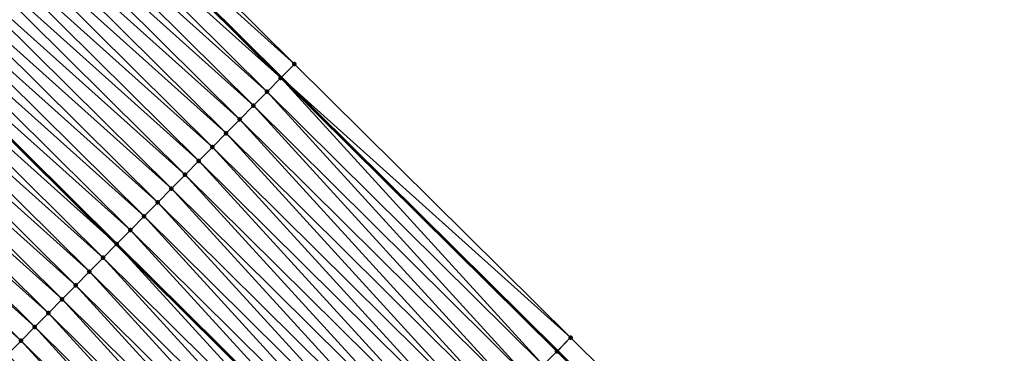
# Model space of a CAD drawing. Header units: feet. Extents: x 2017353 to 2024169, y 808050 to 818690.
# Tile 211 of 256: x 2020462 to 2020513, y 815802 to 815819. Entities that reach past the tile are written whole.
import ezdxf

# ---------------------------------------------------------------- set-up
doc = ezdxf.new("R2010")
doc.units = ezdxf.units.FT
doc.header["$MEASUREMENT"] = 0
for name, color, linetype, lineweight in [('EP_Travel Lane', 172, 'Continuous', 53), ('SB-Road Shots', 141, 'Continuous', 100), ('SB-Road X-Section', 40, 'Continuous', 13), ('STRIPING', 60, 'Continuous', 53)]:
    doc.layers.add(name, color=color, linetype=linetype, lineweight=lineweight)
doc.layers.add('I-77-MM15-17_SB-Surface-BORDER', color=7, linetype='Continuous')
doc.layers.add('I-77-MM15-17_SB-Surface-TIN', color=7, linetype='Continuous')

msp = doc.modelspace()

# ---------------------------------------------------------------- linework, layer by layer
at = {"layer": 'EP_Travel Lane'}
msp.add_polyline3d([(2020262.990891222, 816028.2006442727, 250.4995820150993), (2020277.09796021, 816014.0240096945, 250.3827974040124), (2020291.205050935, 815999.8473532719, 250.2712786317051), (2020305.285207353, 815985.7262846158, 250.1669191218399), (2020319.450980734, 815971.6083452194, 250.033701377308), (2020333.616754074, 815957.4904058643, 249.9004743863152), (2020347.782572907, 815943.3724211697, 249.7837928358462), (2020361.948384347, 815929.2544438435, 249.6644264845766), (2020376.114211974, 815915.136450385, 249.5509571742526), (2020390.280076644, 815901.0184200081, 249.4509640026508), (2020404.446004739, 815886.9003264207, 249.3740481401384), (2020418.611920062, 815872.7822455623, 249.2924898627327), (2020432.777781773, 815858.664218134, 249.1914258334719), (2020446.92111615, 815844.5916611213, 249.0828616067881), (2020461.13466572, 815830.5220584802, 248.9281116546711), (2020475.348201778, 815816.4524692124, 248.7696729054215), (2020489.560133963, 815802.393334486, 248.6327209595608), (2020503.779834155, 815788.3296353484, 248.5167011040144), (2020517.973789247, 815774.3271715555, 248.4101788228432)], dxfattribs=at)
at = {"layer": 'I-77-MM15-17_SB-Surface-BORDER', "color": 3, "linetype": 'Continuous', "lineweight": -3}
msp.add_polyline3d([(2020263.764641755, 816028.9705800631, 250.5017501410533), (2020277.581911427, 816014.5055531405, 250.3867891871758), (2020292.586697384, 816001.2222132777, 250.2720835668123), (2020306.713075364, 815987.1589665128, 250.1713135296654), (2020320.518366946, 815972.6793038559, 250.0417432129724), (2020334.298047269, 815958.1740444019, 249.8937559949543), (2020348.463875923, 815944.0560516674, 249.7803301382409), (2020362.629666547, 815929.9380968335, 249.6530700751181), (2020376.795497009, 815915.8201022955, 249.5403154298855), (2020390.961365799, 815901.7020695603, 249.4415036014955), (2020405.127279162, 815887.5839924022, 249.358907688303), (2020419.96005087, 815874.1351547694, 249.2541777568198), (2020433.459052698, 815859.3478910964, 249.1743767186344), (2020447.600082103, 815845.2777200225, 249.0629259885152), (2020461.813619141, 815831.2081338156, 248.9042094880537), (2020476.027133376, 815817.1385701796, 248.7392699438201), (2020490.240840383, 815803.0821192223, 248.5937057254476), (2020504.463496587, 815789.0214453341, 248.4718798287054), (2020518.655111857, 815775.0226211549, 248.3726483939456)], dxfattribs=at)
at = {"layer": 'I-77-MM15-17_SB-Surface-TIN', "color": 128, "linetype": 'Continuous', "lineweight": -3}
for points in [[(2020476.027133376, 815817.1385701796, 248.7392699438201), (2020461.813619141, 815831.2081338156, 248.9042094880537), (2020461.13466572, 815830.5220584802, 248.9281116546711)], [(2020475.323750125, 815816.4277593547, 248.7707678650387), (2020461.110211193, 815830.497347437, 248.9289725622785), (2020460.406757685, 815829.7866061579, 248.9413108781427)], [(2020461.110211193, 815830.497347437, 248.9289725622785), (2020475.348201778, 815816.4524692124, 248.7696729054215), (2020461.13466572, 815830.5220584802, 248.9281116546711)], [(2020475.323750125, 815816.4277593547, 248.7707678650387), (2020475.348201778, 815816.4524692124, 248.7696729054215), (2020461.110211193, 815830.497347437, 248.9289725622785)], [(2020476.027133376, 815817.1385701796, 248.7392699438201), (2020461.13466572, 815830.5220584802, 248.9281116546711), (2020475.348201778, 815816.4524692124, 248.7696729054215)], [(2020474.620309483, 815815.7170053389, 248.7866151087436), (2020460.406757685, 815829.7866061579, 248.9413108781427), (2020459.703269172, 815829.0758995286, 248.9441033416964)], [(2020474.620309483, 815815.7170053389, 248.7866151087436), (2020475.323750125, 815816.4277593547, 248.7707678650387), (2020460.406757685, 815829.7866061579, 248.9413108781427)], [(2020473.916834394, 815815.0062854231, 248.7930679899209), (2020459.703269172, 815829.0758995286, 248.9441033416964), (2020458.999774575, 815828.3651989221, 248.9452365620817)], [(2020473.916834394, 815815.0062854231, 248.7930679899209), (2020474.620309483, 815815.7170053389, 248.7866151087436), (2020459.703269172, 815829.0758995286, 248.9441033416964)], [(2020473.213353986, 815814.2955707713, 248.7980706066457), (2020458.999774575, 815828.3651989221, 248.9452365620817), (2020458.296300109, 815827.6544783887, 248.9518595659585)], [(2020473.213353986, 815814.2955707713, 248.7980706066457), (2020473.916834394, 815815.0062854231, 248.7930679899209), (2020458.999774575, 815828.3651989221, 248.9452365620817)], [(2020472.509890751, 815813.5848391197, 248.8077566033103), (2020458.296300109, 815827.6544783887, 248.9518595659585), (2020457.592833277, 815826.9437502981, 248.9605644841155)], [(2020472.509890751, 815813.5848391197, 248.8077566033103), (2020473.213353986, 815814.2955707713, 248.7980706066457), (2020458.296300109, 815827.6544783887, 248.9518595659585)], [(2020471.806431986, 815812.8741030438, 248.8186614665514), (2020457.592833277, 815826.9437502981, 248.9605644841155), (2020456.889358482, 815826.2330300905, 248.9670977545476)], [(2020471.806431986, 815812.8741030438, 248.8186614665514), (2020472.509890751, 815813.5848391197, 248.8077566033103), (2020457.592833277, 815826.9437502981, 248.9605644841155)], [(2020471.102980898, 815812.1633593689, 248.8316598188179), (2020456.889358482, 815826.2330300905, 248.9670977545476), (2020456.185879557, 815825.5223139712, 248.9725046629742)], [(2020471.102980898, 815812.1633593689, 248.8316598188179), (2020471.806431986, 815812.8741030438, 248.8186614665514), (2020456.889358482, 815826.2330300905, 248.9670977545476)], [(2020470.399515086, 815811.4526302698, 248.8406426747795), (2020456.185879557, 815825.5223139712, 248.9725046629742), (2020455.482399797, 815824.811598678, 248.9776839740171)], [(2020470.399515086, 815811.4526302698, 248.8406426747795), (2020471.102980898, 815812.1633593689, 248.8316598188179), (2020456.185879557, 815825.5223139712, 248.9725046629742)], [(2020469.696047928, 815810.7419025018, 248.8492587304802), (2020455.482399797, 815824.811598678, 248.9776839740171), (2020454.778915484, 815824.1008878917, 248.9816216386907)], [(2020469.696047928, 815810.7419025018, 248.8492587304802), (2020470.399515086, 815811.4526302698, 248.8406426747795), (2020455.482399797, 815824.811598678, 248.9776839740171)], [(2020468.992588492, 815810.0311670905, 248.8599805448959), (2020454.778915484, 815824.1008878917, 248.9816216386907), (2020454.07543753, 815823.3901708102, 248.9872936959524)], [(2020468.992588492, 815810.0311670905, 248.8599805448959), (2020469.696047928, 815810.7419025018, 248.8492587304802), (2020454.778915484, 815824.1008878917, 248.9816216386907)], [(2020468.289127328, 815809.3204333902, 248.8702309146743), (2020454.07543753, 815823.3901708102, 248.9872936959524), (2020453.371965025, 815822.6794483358, 248.9944514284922)], [(2020468.289127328, 815809.3204333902, 248.8702309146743), (2020468.992588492, 815810.0311670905, 248.8599805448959), (2020454.07543753, 815823.3901708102, 248.9872936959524)], [(2020467.585662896, 815808.6097029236, 248.8795904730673), (2020453.371965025, 815822.6794483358, 248.9944514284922), (2020452.668489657, 815821.968728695, 249.0008284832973)], [(2020467.585662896, 815808.6097029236, 248.8795904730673), (2020468.289127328, 815809.3204333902, 248.8702309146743), (2020453.371965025, 815822.6794483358, 248.9944514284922)], [(2020451.965026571, 815821.2579968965, 249.0105549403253), (2020466.873544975, 815807.8902157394, 248.8909529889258), (2020452.659831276, 815821.9599808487, 249.0009481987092)], [(2020466.882205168, 815807.8989658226, 248.8907777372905), (2020452.668489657, 815821.968728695, 249.0008284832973), (2020452.659831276, 815821.9599808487, 249.0009481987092)], [(2020466.882205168, 815807.8989658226, 248.8907777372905), (2020452.659831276, 815821.9599808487, 249.0009481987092), (2020466.873544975, 815807.8902157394, 248.8909529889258)], [(2020466.882205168, 815807.8989658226, 248.8907777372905), (2020467.585662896, 815808.6097029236, 248.8795904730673), (2020452.668489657, 815821.968728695, 249.0008284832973)], [(2020466.178758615, 815807.1882176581, 248.9050130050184), (2020451.965026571, 815821.2579968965, 249.0105549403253), (2020451.261564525, 815820.5472640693, 249.0205647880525)], [(2020466.178758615, 815807.1882176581, 248.9050130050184), (2020466.873544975, 815807.8902157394, 248.8909529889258), (2020451.965026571, 815821.2579968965, 249.0105549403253)], [(2020465.475310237, 815806.4774713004, 248.9187505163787), (2020451.261564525, 815820.5472640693, 249.0205647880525), (2020450.558081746, 815819.836551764, 249.0249209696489)], [(2020465.475310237, 815806.4774713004, 248.9187505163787), (2020466.178758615, 815807.1882176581, 248.9050130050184), (2020451.261564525, 815820.5472640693, 249.0205647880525)], [(2020464.771835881, 815805.7667506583, 248.9254034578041), (2020450.558081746, 815819.836551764, 249.0249209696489), (2020449.854616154, 815819.1258224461, 249.0339640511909)], [(2020464.771835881, 815805.7667506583, 248.9254034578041), (2020465.475310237, 815806.4774713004, 248.9187505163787), (2020450.558081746, 815819.836551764, 249.0249209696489)], [(2020464.068392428, 815805.0559994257, 248.9404839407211), (2020449.854616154, 815819.1258224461, 249.0339640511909), (2020449.151173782, 815818.4150701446, 249.0493390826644)], [(2020464.068392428, 815805.0559994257, 248.9404839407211), (2020464.771835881, 815805.7667506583, 248.9254034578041), (2020449.854616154, 815819.1258224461, 249.0339640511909)], [(2020463.364970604, 815804.3452267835, 248.9614626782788), (2020449.151173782, 815818.4150701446, 249.0493390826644), (2020448.447733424, 815817.7043158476, 249.0652637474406)], [(2020463.364970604, 815804.3452267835, 248.9614626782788), (2020464.068392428, 815805.0559994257, 248.9404839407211), (2020449.151173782, 815818.4150701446, 249.0493390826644)], [(2020462.661550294, 815803.6344526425, 248.9828543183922), (2020448.447733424, 815817.7043158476, 249.0652637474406), (2020447.744280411, 815816.9935740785, 249.0777371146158)], [(2020462.661550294, 815803.6344526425, 248.9828543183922), (2020463.364970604, 815804.3452267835, 248.9614626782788), (2020448.447733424, 815817.7043158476, 249.0652637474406)], [(2020461.95811565, 815802.9236926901, 249.0003370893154), (2020447.744280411, 815816.9935740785, 249.0777371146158), (2020447.040826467, 815816.2828332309, 249.0899565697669)], [(2020461.95811565, 815802.9236926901, 249.0003370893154), (2020462.661550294, 815803.6344526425, 248.9828543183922), (2020447.744280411, 815816.9935740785, 249.0777371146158)], [(2020490.240840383, 815803.0821192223, 248.5937057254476), (2020476.027133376, 815817.1385701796, 248.7392699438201), (2020475.348201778, 815816.4524692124, 248.7696729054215)], [(2020461.254677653, 815802.212936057, 249.0169054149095), (2020461.95811565, 815802.9236926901, 249.0003370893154), (2020447.040826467, 815816.2828332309, 249.0899565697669)], [(2020488.83492879, 815801.6596521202, 248.652962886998), (2020475.323750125, 815816.4277593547, 248.7707678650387), (2020474.620309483, 815815.7170053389, 248.7866151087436)], [(2020475.323750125, 815816.4277593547, 248.7707678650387), (2020489.560133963, 815802.393334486, 248.6327209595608), (2020475.348201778, 815816.4524692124, 248.7696729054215)], [(2020489.537916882, 815802.3708537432, 248.6339943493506), (2020489.560133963, 815802.393334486, 248.6327209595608), (2020475.323750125, 815816.4277593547, 248.7707678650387)], [(2020488.83492879, 815801.6596521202, 248.652962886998), (2020489.537916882, 815802.3708537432, 248.6339943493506), (2020475.323750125, 815816.4277593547, 248.7707678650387)], [(2020490.240840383, 815803.0821192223, 248.5937057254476), (2020475.348201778, 815816.4524692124, 248.7696729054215), (2020489.560133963, 815802.393334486, 248.6327209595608)], [(2020488.131911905, 815800.9484789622, 248.6624275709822), (2020474.620309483, 815815.7170053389, 248.7866151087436), (2020473.916834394, 815815.0062854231, 248.7930679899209)], [(2020488.131911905, 815800.9484789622, 248.6624275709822), (2020488.83492879, 815801.6596521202, 248.652962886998), (2020474.620309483, 815815.7170053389, 248.7866151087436)], [(2020487.428899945, 815800.2373009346, 248.6735181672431), (2020473.916834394, 815815.0062854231, 248.7930679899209), (2020473.213353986, 815814.2955707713, 248.7980706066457)], [(2020487.428899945, 815800.2373009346, 248.6735181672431), (2020488.131911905, 815800.9484789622, 248.6624275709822), (2020473.916834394, 815815.0062854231, 248.7930679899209)], [(2020486.725892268, 815799.5261186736, 248.6860221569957), (2020473.213353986, 815814.2955707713, 248.7980706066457), (2020472.509890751, 815813.5848391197, 248.8077566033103)], [(2020486.725892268, 815799.5261186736, 248.6860221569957), (2020487.428899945, 815800.2373009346, 248.6735181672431), (2020473.213353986, 815814.2955707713, 248.7980706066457)], [(2020486.022896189, 815798.8149249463, 248.7023545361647), (2020472.509890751, 815813.5848391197, 248.8077566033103), (2020471.806431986, 815812.8741030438, 248.8186614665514)], [(2020486.022896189, 815798.8149249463, 248.7023545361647), (2020486.725892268, 815799.5261186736, 248.6860221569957), (2020472.509890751, 815813.5848391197, 248.8077566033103)], [(2020485.319892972, 815798.1037382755, 248.7163308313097), (2020471.806431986, 815812.8741030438, 248.8186614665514), (2020471.102980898, 815812.1633593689, 248.8316598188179)], [(2020485.319892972, 815798.1037382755, 248.7163308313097), (2020486.022896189, 815798.8149249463, 248.7023545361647), (2020471.806431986, 815812.8741030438, 248.8186614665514)], [(2020484.616887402, 815797.3925539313, 248.7295303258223), (2020471.102980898, 815812.1633593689, 248.8316598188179), (2020470.399515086, 815811.4526302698, 248.8406426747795)], [(2020485.319892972, 815798.1037382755, 248.7163308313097), (2020471.102980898, 815812.1633593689, 248.8316598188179), (2020484.616887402, 815797.3925539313, 248.7295303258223)], [(2020483.913881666, 815796.6813697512, 248.7426751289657), (2020470.399515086, 815811.4526302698, 248.8406426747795), (2020469.696047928, 815810.7419025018, 248.8492587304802)], [(2020483.913881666, 815796.6813697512, 248.7426751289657), (2020484.616887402, 815797.3925539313, 248.7295303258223), (2020470.399515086, 815811.4526302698, 248.8406426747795)], [(2020483.210876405, 815795.9701851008, 248.7559768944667), (2020469.696047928, 815810.7419025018, 248.8492587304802), (2020468.992588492, 815810.0311670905, 248.8599805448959)], [(2020483.210876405, 815795.9701851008, 248.7559768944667), (2020483.913881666, 815796.6813697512, 248.7426751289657), (2020469.696047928, 815810.7419025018, 248.8492587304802)], [(2020482.507876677, 815795.2589949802, 248.771104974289), (2020468.992588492, 815810.0311670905, 248.8599805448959), (2020468.289127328, 815809.3204333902, 248.8702309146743)], [(2020482.507876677, 815795.2589949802, 248.771104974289), (2020483.210876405, 815795.9701851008, 248.7559768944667), (2020468.992588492, 815810.0311670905, 248.8599805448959)], [(2020481.804874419, 815794.5478073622, 248.7853975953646), (2020468.289127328, 815809.3204333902, 248.8702309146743), (2020467.585662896, 815808.6097029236, 248.8795904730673)], [(2020481.804874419, 815794.5478073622, 248.7853975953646), (2020482.507876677, 815795.2589949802, 248.771104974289), (2020468.289127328, 815809.3204333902, 248.8702309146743)], [(2020481.10185284, 815793.8366388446, 248.7933129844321), (2020467.585662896, 815808.6097029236, 248.8795904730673), (2020466.882205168, 815807.8989658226, 248.8907777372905)], [(2020481.10185284, 815793.8366388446, 248.7933129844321), (2020481.804874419, 815794.5478073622, 248.7853975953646), (2020467.585662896, 815808.6097029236, 248.8795904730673)], [(2020480.398857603, 815793.1254442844, 248.8099234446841), (2020466.873544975, 815807.8902157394, 248.8909529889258), (2020466.178758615, 815807.1882176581, 248.9050130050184)], [(2020466.882205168, 815807.8989658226, 248.8907777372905), (2020466.873544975, 815807.8902157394, 248.8909529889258), (2020481.093196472, 815793.8278815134, 248.7935175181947)], [(2020480.398857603, 815793.1254442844, 248.8099234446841), (2020481.093196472, 815793.8278815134, 248.7935175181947), (2020466.873544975, 815807.8902157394, 248.8909529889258)], [(2020481.10185284, 815793.8366388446, 248.7933129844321), (2020466.882205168, 815807.8989658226, 248.8907777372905), (2020481.093196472, 815793.8278815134, 248.7935175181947)], [(2020479.695891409, 815792.4142210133, 248.836119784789), (2020466.178758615, 815807.1882176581, 248.9050130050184), (2020465.475310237, 815806.4774713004, 248.9187505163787)], [(2020479.695891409, 815792.4142210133, 248.836119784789), (2020480.398857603, 815793.1254442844, 248.8099234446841), (2020466.178758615, 815807.1882176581, 248.9050130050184)], [(2020478.992886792, 815791.7030357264, 248.8496340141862), (2020465.475310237, 815806.4774713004, 248.9187505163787), (2020464.771835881, 815805.7667506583, 248.9254034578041)], [(2020478.992886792, 815791.7030357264, 248.8496340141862), (2020479.695891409, 815792.4142210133, 248.836119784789), (2020465.475310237, 815806.4774713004, 248.9187505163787)], [(2020478.289899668, 815790.9918331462, 248.8689221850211), (2020464.771835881, 815805.7667506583, 248.9254034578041), (2020464.068392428, 815805.0559994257, 248.9404839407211)], [(2020478.289899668, 815790.9918331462, 248.8689221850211), (2020478.992886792, 815791.7030357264, 248.8496340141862), (2020464.771835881, 815805.7667506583, 248.9254034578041)], [(2020477.586920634, 815790.2806225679, 248.8908806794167), (2020464.068392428, 815805.0559994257, 248.9404839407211), (2020463.364970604, 815804.3452267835, 248.9614626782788)], [(2020477.586920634, 815790.2806225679, 248.8908806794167), (2020478.289899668, 815790.9918331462, 248.8689221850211), (2020464.068392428, 815805.0559994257, 248.9404839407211)], [(2020476.883955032, 815789.5693987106, 248.9172727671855), (2020463.364970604, 815804.3452267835, 248.9614626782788), (2020462.661550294, 815803.6344526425, 248.9828543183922)], [(2020476.883955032, 815789.5693987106, 248.9172727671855), (2020477.586920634, 815790.2806225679, 248.8908806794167), (2020463.364970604, 815804.3452267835, 248.9614626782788)], [(2020476.180987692, 815788.8581765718, 248.9430911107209), (2020462.661550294, 815803.6344526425, 248.9828543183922), (2020461.95811565, 815802.9236926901, 249.0003370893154)], [(2020476.180987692, 815788.8581765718, 248.9430911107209), (2020476.883955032, 815789.5693987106, 248.9172727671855), (2020462.661550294, 815803.6344526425, 248.9828543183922)], [(2020504.463496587, 815789.0214453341, 248.4718798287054), (2020490.240840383, 815803.0821192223, 248.5937057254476), (2020489.560133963, 815802.393334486, 248.6327209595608)], [(2020475.478005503, 815788.1469691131, 248.9640080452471), (2020461.95811565, 815802.9236926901, 249.0003370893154), (2020461.254677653, 815802.212936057, 249.0169054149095)], [(2020475.478005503, 815788.1469691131, 248.9640080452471), (2020476.180987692, 815788.8581765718, 248.9430911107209), (2020461.95811565, 815802.9236926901, 249.0003370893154)], [(2020503.760590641, 815788.3101625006, 248.5179627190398), (2020489.537916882, 815802.3708537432, 248.6339943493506), (2020488.83492879, 815801.6596521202, 248.652962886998)], [(2020489.537916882, 815802.3708537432, 248.6339943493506), (2020503.779834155, 815788.3296353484, 248.5167011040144), (2020489.560133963, 815802.393334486, 248.6327209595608)], [(2020503.760590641, 815788.3101625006, 248.5179627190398), (2020503.779834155, 815788.3296353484, 248.5167011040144), (2020489.537916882, 815802.3708537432, 248.6339943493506)], [(2020504.463496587, 815789.0214453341, 248.4718798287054), (2020489.560133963, 815802.393334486, 248.6327209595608), (2020503.779834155, 815788.3296353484, 248.5167011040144)]]:
    msp.add_3dface(points, dxfattribs=at)
at = {"layer": 'SB-Road Shots', "lineweight": 100}
for p in [(2020476.027133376, 815817.1385701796, 248.7392699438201), (2020475.323750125, 815816.4277593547, 248.7707678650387), (2020474.620309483, 815815.7170053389, 248.7866151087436), (2020473.916834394, 815815.0062854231, 248.7930679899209), (2020473.213353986, 815814.2955707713, 248.7980706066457), (2020472.509890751, 815813.5848391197, 248.8077566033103), (2020471.806431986, 815812.8741030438, 248.8186614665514), (2020471.102980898, 815812.1633593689, 248.8316598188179), (2020470.399515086, 815811.4526302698, 248.8406426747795), (2020469.696047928, 815810.7419025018, 248.8492587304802), (2020468.992588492, 815810.0311670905, 248.8599805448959), (2020468.289127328, 815809.3204333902, 248.8702309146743), (2020467.585662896, 815808.6097029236, 248.8795904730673), (2020466.882205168, 815807.8989658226, 248.8907777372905), (2020466.178758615, 815807.1882176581, 248.9050130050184), (2020465.475310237, 815806.4774713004, 248.9187505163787), (2020464.771835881, 815805.7667506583, 248.9254034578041), (2020464.068392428, 815805.0559994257, 248.9404839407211), (2020463.364970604, 815804.3452267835, 248.9614626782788), (2020462.661550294, 815803.6344526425, 248.9828543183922), (2020490.240840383, 815803.0821192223, 248.5937057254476), (2020461.95811565, 815802.9236926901, 249.0003370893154), (2020489.537916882, 815802.3708537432, 248.6339943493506)]:
    msp.add_point(p, dxfattribs=at)
at = {"layer": 'SB-Road X-Section', "extrusion": (-0.7106870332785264, 0.7034893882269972, 0.005159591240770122), "elevation": -862006.1304230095, "flags": 128}
msp.add_lwpolyline([(-2001200.743705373, 4696.401062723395), (-2001199.743705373, 4696.43256106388), (-2001198.743705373, 4696.448408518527), (-2001197.743705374, 4696.454861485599), (-2001196.743705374, 4696.459864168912), (-2001195.743705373, 4696.469550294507), (-2001194.743705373, 4696.480455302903), (-2001193.743705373, 4696.49345382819), (-2001192.743705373, 4696.502436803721), (-2001191.743705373, 4696.51105297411), (-2001190.743705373, 4696.521774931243), (-2001189.743705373, 4696.532025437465), (-2001188.743705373, 4696.541385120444), (-2001187.743705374, 4696.55257253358), (-2001186.743705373, 4696.566807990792), (-2001185.743705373, 4696.58054568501), (-2001184.743705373, 4696.587198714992), (-2001183.743705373, 4696.602279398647), (-2001182.743705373, 4696.62325841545), (-2001181.743705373, 4696.644650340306), (-2001180.743705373, 4696.662133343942), (-2001179.743705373, 4696.678701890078), (-2001178.743705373, 4696.697071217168), (-2001177.743705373, 4696.715021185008), (-2001176.743705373, 4696.733681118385), (-2001176.164811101, 4696.742064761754), (-2001175.743705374, 4696.745719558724), (-2001175.559096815, 4696.746228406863), (-2001175.559096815, 4696.746228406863), (-2001174.743705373, 4696.743383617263), (-2001173.743705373, 4696.736196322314), (-2001172.743705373, 4696.732706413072), (-2001171.746430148, 4696.732542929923)], dxfattribs=at)
at = {"layer": 'SB-Road X-Section', "extrusion": (-0.7111383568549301, 0.7030391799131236, 0.00426015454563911), "elevation": -863305.5210413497, "flags": 128}
msp.add_lwpolyline([(-2000650.82018331, 3926.444275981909), (-2000649.820183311, 3926.484564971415), (-2000648.820183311, 3926.503533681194), (-2000647.82018331, 3926.512998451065), (-2000646.820183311, 3926.524089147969), (-2000645.82018331, 3926.536593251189), (-2000644.82018331, 3926.552925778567), (-2000643.82018331, 3926.566902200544), (-2000642.82018331, 3926.580101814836), (-2000641.820183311, 3926.593246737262), (-2000640.82018331, 3926.606548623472), (-2000639.82018331, 3926.621676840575), (-2000638.82018331, 3926.635969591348), (-2000637.82018331, 3926.643885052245), (-2000636.82018331, 3926.660495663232), (-2000635.82018331, 3926.686692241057), (-2000634.82018331, 3926.700206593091), (-2000633.820183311, 3926.719494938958), (-2000632.82018331, 3926.741453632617), (-2000631.820183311, 3926.767845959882), (-2000630.82018331, 3926.793664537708), (-2000629.820183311, 3926.814581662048), (-2000628.820183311, 3926.837624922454), (-2000627.820183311, 3926.86171134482), (-2000626.82018331, 3926.88740299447), (-2000626.536142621, 3926.892735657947), (-2000625.820183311, 3926.900405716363), (-2000625.171285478, 3926.904432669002), (-2000624.820183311, 3926.905433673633), (-2000624.502523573, 3926.905811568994), (-2000623.820183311, 3926.90428479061), (-2000622.820183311, 3926.901863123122), (-2000622.17871405, 3926.901078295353)], dxfattribs=at)
at = {"layer": 'STRIPING'}
msp.add_polyline3d([(2020268.557264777, 816005.5276725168, 250.086637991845), (2020282.664357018, 815991.3510145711, 249.9754859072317), (2020296.780207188, 815977.1940712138, 249.874998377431), (2020310.946059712, 815963.0760529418, 249.7705846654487), (2020325.111935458, 815948.9580115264, 249.6746233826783), (2020339.277835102, 815934.8399462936, 249.5873579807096), (2020353.443743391, 815920.7218724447, 249.5032400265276), (2020367.609662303, 815906.6037880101, 249.4229885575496), (2020381.775590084, 815892.4856947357, 249.345964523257), (2020395.941561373, 815878.3675580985, 249.284774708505), (2020410.107570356, 815864.2493838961, 249.2373041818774), (2020424.273541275, 815850.1312476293, 249.1759809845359), (2020438.446043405, 815836.0298193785, 249.090715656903), (2020452.659831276, 815821.9599808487, 249.0009481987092), (2020466.873544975, 815807.8902157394, 248.8909529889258), (2020481.093196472, 815793.8278815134, 248.7935175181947), (2020495.315990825, 815779.767066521, 248.7180384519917), (2020509.548314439, 815765.7281801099, 248.6443755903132), (2020523.832747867, 815751.730018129, 248.5637699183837)], dxfattribs=at)

doc.saveas('drawing.dxf')
